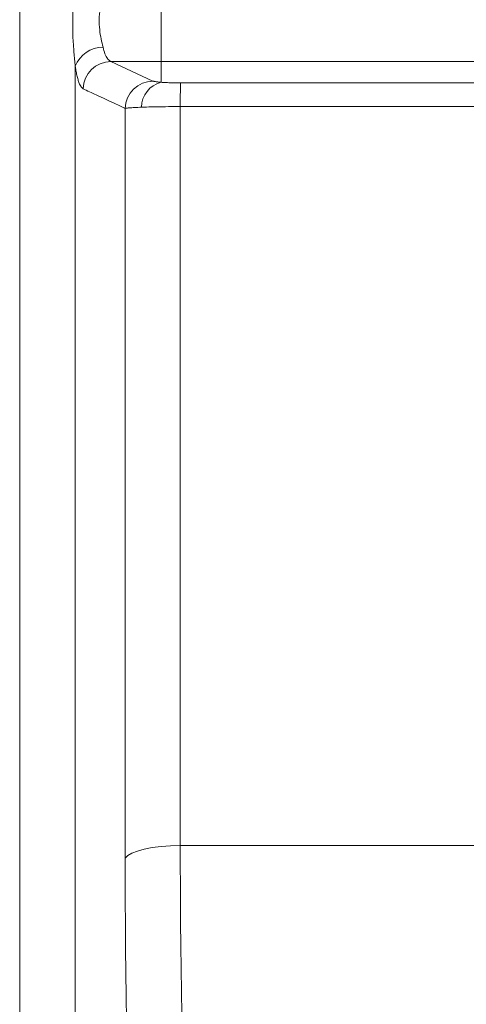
# Model space of a CAD drawing. Extents: x 193 to 943, y 26 to 526.
# Tile 202 of 207: x 409.56 to 411.94, y 93.27 to 98.5. Entities that reach past the tile are written whole.
import ezdxf

# ---------------------------------------------------------------- set-up
doc = ezdxf.new("R2010")
doc.units = 0
doc.layers.get('0').update_dxf_attribs({"lineweight": 25})
doc.layers.add('KG4_HLS_SYA', color=7, linetype='Continuous', lineweight=25)

# ---------------------------------------------------------------- blocks, each defined once
blk = doc.blocks.new('Spline-A069HYJQ7N', base_point=(409.8462, 98.257))
at = {"color": 0, "lineweight": -2}
for p, q in [((409.8571, 98.6921), (409.8557, 98.6756)), ((409.8585, 98.7085), (409.8571, 98.6921)), ((409.8599, 98.725), (409.8585, 98.7085)), ((409.8531, 98.6425), (409.8518, 98.6258)), ((409.8543, 98.6591), (409.8531, 98.6425)), ((409.8557, 98.6756), (409.8543, 98.6591)), ((409.8492, 98.5838), (409.8481, 98.5626)), ((409.8504, 98.6048), (409.8492, 98.5838)), ((409.8518, 98.6258), (409.8504, 98.6048)), ((409.8472, 98.5415), (409.8466, 98.5203)), ((409.8481, 98.5626), (409.8472, 98.5415)), ((409.8463, 98.4992), (409.8462, 98.4771)), ((409.8462, 98.4771), (409.8465, 98.4552)), ((409.8466, 98.5203), (409.8463, 98.4992)), ((409.8465, 98.4552), (409.847, 98.4334)), ((409.847, 98.4334), (409.8478, 98.4118)), ((409.8478, 98.4118), (409.8489, 98.3904)), ((409.8489, 98.3904), (409.8502, 98.3693)), ((409.8502, 98.3693), (409.8509, 98.3595)), ((409.8509, 98.3595), (409.8516, 98.3498)), ((409.8516, 98.3498), (409.8524, 98.3402)), ((409.8524, 98.3402), (409.8531, 98.3306)), ((409.8531, 98.3306), (409.854, 98.3212)), ((409.854, 98.3212), (409.8548, 98.3118)), ((409.8548, 98.3118), (409.8556, 98.3025)), ((409.8556, 98.3025), (409.8565, 98.2933)), ((409.8565, 98.2933), (409.8573, 98.2841)), ((409.8573, 98.2841), (409.8582, 98.275)), ((409.8582, 98.275), (409.8591, 98.266)), ((409.8591, 98.266), (409.8599, 98.257))]:
    blk.add_line(p, q, dxfattribs=at)
blk = doc.blocks.new('Spline-A069HYMW7N', base_point=(409.9871, 98.3577))
at = {"color": 0, "lineweight": -2}
for p, q in [((410.0014, 98.6191), (410.0034, 98.6296)), ((410.0034, 98.6296), (410.0055, 98.64)), ((410.0055, 98.64), (410.0076, 98.6504)), ((409.9934, 98.574), (409.9955, 98.5869)), ((409.9955, 98.5869), (409.9974, 98.5978)), ((409.9974, 98.5978), (409.9993, 98.6085)), ((409.9993, 98.6085), (410.0014, 98.6191)), ((409.9877, 98.5205), (409.9886, 98.534)), ((409.9886, 98.534), (409.9899, 98.5475)), ((409.9899, 98.5475), (409.9916, 98.5608)), ((409.9916, 98.5608), (409.9934, 98.574)), ((409.9871, 98.493), (409.9872, 98.507)), ((409.9875, 98.4791), (409.9871, 98.493)), ((409.9872, 98.507), (409.9877, 98.5205)), ((409.9884, 98.4654), (409.9875, 98.4791)), ((409.9896, 98.452), (409.9884, 98.4654)), ((409.9912, 98.4389), (409.9896, 98.452)), ((409.993, 98.4263), (409.9912, 98.4389)), ((409.9951, 98.414), (409.993, 98.4263)), ((409.9974, 98.4023), (409.9951, 98.414)), ((409.9998, 98.3908), (409.9974, 98.4023)), ((410.0024, 98.3797), (409.9998, 98.3908)), ((410.005, 98.3687), (410.0024, 98.3797)), ((410.0076, 98.3577), (410.005, 98.3687))]:
    blk.add_line(p, q, dxfattribs=at)
blk = doc.blocks.new('Kreis-A069HYN07N', base_point=(409.8599, 98.257))
at = {"color": 0, "lineweight": -2}
blk.add_ellipse((410.005, 98.203), major_axis=(0.0027, 0.1548), ratio=1, start_param=0, end_param=1.231426, dxfattribs=at)
blk = doc.blocks.new('Spline-A069HYSG7N', base_point=(410.1252, 90.8272))
at = {"color": 0, "lineweight": -2}
for p, q in [((410.1252, 94.0448), (410.1254, 93.9802)), ((410.1254, 93.9802), (410.1255, 93.9156)), ((410.1255, 93.9156), (410.1257, 93.851)), ((410.1257, 93.851), (410.126, 93.7866)), ((410.126, 93.7866), (410.1263, 93.7224)), ((410.1263, 93.7224), (410.1267, 93.6583)), ((410.1267, 93.6583), (410.1272, 93.5944)), ((410.1272, 93.5944), (410.1278, 93.5308)), ((410.1278, 93.5308), (410.1285, 93.4674)), ((410.1285, 93.4674), (410.1292, 93.4041)), ((410.1292, 93.4041), (410.1301, 93.3412)), ((410.1301, 93.3412), (410.131, 93.2784)), ((410.131, 93.2784), (410.1321, 93.2151)), ((410.1321, 93.2151), (410.1332, 93.152)), ((410.1332, 93.152), (410.1344, 93.0892)), ((410.1344, 93.0892), (410.1356, 93.0266)), ((410.1356, 93.0266), (410.137, 92.9642)), ((410.137, 92.9642), (410.1384, 92.9021)), ((410.1384, 92.9021), (410.1399, 92.8402)), ((410.1399, 92.8402), (410.1415, 92.7786)), ((410.1415, 92.7786), (410.1432, 92.7172)), ((410.1432, 92.7172), (410.1449, 92.6561)), ((410.1449, 92.6561), (410.1468, 92.5953)), ((410.1468, 92.5953), (410.1487, 92.5348)), ((410.1487, 92.5348), (410.1504, 92.4836)), ((410.1504, 92.4836), (410.1522, 92.4327)), ((410.1522, 92.4327), (410.154, 92.382)), ((410.154, 92.382), (410.1558, 92.3315)), ((410.1558, 92.3315), (410.1578, 92.2812)), ((410.1578, 92.2812), (410.1598, 92.2312)), ((410.1598, 92.2312), (410.1618, 92.1813)), ((410.1618, 92.1813), (410.1639, 92.1316)), ((410.1639, 92.1316), (410.1661, 92.0822)), ((410.1661, 92.0822), (410.1683, 92.033)), ((410.1683, 92.033), (410.1706, 91.984)), ((410.1706, 91.984), (410.1729, 91.9352)), ((410.1729, 91.9352), (410.1753, 91.8867)), ((410.1753, 91.8867), (410.1777, 91.8384)), ((410.1777, 91.8384), (410.1802, 91.7904)), ((410.1802, 91.7904), (410.1828, 91.7426)), ((410.1828, 91.7426), (410.1854, 91.6951)), ((410.1854, 91.6951), (410.1881, 91.6478)), ((410.1881, 91.6478), (410.1909, 91.5999)), ((410.1909, 91.5999), (410.1938, 91.5522)), ((410.1938, 91.5522), (410.1967, 91.5048)), ((410.1967, 91.5048), (410.1997, 91.4577)), ((410.1997, 91.4577), (410.2027, 91.4109)), ((410.2027, 91.4109), (410.2058, 91.3642)), ((410.2058, 91.3642), (410.2089, 91.3179)), ((410.2089, 91.3179), (410.2121, 91.2717)), ((410.2121, 91.2717), (410.2154, 91.2259)), ((410.2154, 91.2259), (410.2187, 91.1804)), ((410.2187, 91.1804), (410.2221, 91.1352)), ((410.2221, 91.1352), (410.2255, 91.0904)), ((410.2255, 91.0904), (410.2291, 91.046)), ((410.2291, 91.046), (410.2327, 91.0019)), ((410.2327, 91.0019), (410.2363, 90.958)), ((410.2363, 90.958), (410.24, 90.9143)), ((410.24, 90.9143), (410.2437, 90.8707)), ((410.2437, 90.8707), (410.2474, 90.8272))]:
    blk.add_line(p, q, dxfattribs=at)
blk = doc.blocks.new('Spline-A069HYSI7N', base_point=(410.1252, 94.0448))
at = {"color": 0, "lineweight": -2}
for p, q in [((410.1252, 98.033), (410.1252, 97.8655)), ((410.1252, 97.8655), (410.1252, 97.698)), ((410.1252, 97.698), (410.1252, 97.5307)), ((410.1252, 97.5307), (410.1252, 97.3634)), ((410.1252, 97.3634), (410.1252, 97.1962)), ((410.1252, 97.1962), (410.1252, 97.0292)), ((410.1252, 97.0292), (410.1252, 96.8622)), ((410.1252, 96.8622), (410.1252, 96.6954)), ((410.1252, 96.6954), (410.1252, 96.5288)), ((410.1252, 96.5288), (410.1252, 96.3623)), ((410.1252, 96.3623), (410.1252, 96.196)), ((410.1252, 96.196), (410.1252, 96.0298)), ((410.1252, 96.0298), (410.1252, 95.8634)), ((410.1252, 95.8634), (410.1252, 95.6972)), ((410.1252, 95.6972), (410.1252, 95.5311)), ((410.1252, 95.5311), (410.1252, 95.3653)), ((410.1252, 95.3653), (410.1252, 95.1997)), ((410.1252, 95.1997), (410.1252, 95.0343)), ((410.1252, 95.0343), (410.1252, 94.869)), ((410.1252, 94.869), (410.1252, 94.7039)), ((410.1252, 94.7039), (410.1252, 94.539)), ((410.1252, 94.539), (410.1252, 94.3742)), ((410.1252, 94.3742), (410.1252, 94.2095)), ((410.1252, 94.2095), (410.1252, 94.0448))]:
    blk.add_line(p, q, dxfattribs=at)
blk = doc.blocks.new('Spline-A069HYSK7N', base_point=(409.9013, 98.033))
at = {"color": 0, "lineweight": -2}
for p, q in [((409.9013, 98.137), (409.9098, 98.1331)), ((409.9098, 98.1331), (409.9182, 98.1292)), ((409.9182, 98.1292), (409.9267, 98.1252)), ((409.9267, 98.1252), (409.9352, 98.1213)), ((409.9352, 98.1213), (409.9436, 98.1174)), ((409.9436, 98.1174), (409.9521, 98.1134)), ((409.9521, 98.1134), (409.981, 98.1)), ((409.981, 98.1), (410.0098, 98.0866)), ((410.0098, 98.0866), (410.0387, 98.0732)), ((410.0387, 98.0732), (410.0675, 98.0598)), ((410.0675, 98.0598), (410.0964, 98.0464)), ((410.0964, 98.0464), (410.1252, 98.033))]:
    blk.add_line(p, q, dxfattribs=at)
blk = doc.blocks.new('Spline-A069HYSM7N', base_point=(409.8599, 98.137))
at = {"color": 0, "lineweight": -2}
for p, q in [((409.8599, 98.257), (409.8607, 98.2522)), ((409.8607, 98.2522), (409.8614, 98.2474)), ((409.8614, 98.2474), (409.8622, 98.2427)), ((409.8622, 98.2427), (409.8629, 98.238)), ((409.8629, 98.238), (409.8637, 98.2334)), ((409.8637, 98.2334), (409.8645, 98.2289)), ((409.8645, 98.2289), (409.8658, 98.2219)), ((409.8658, 98.2219), (409.8671, 98.2152)), ((409.8671, 98.2152), (409.8685, 98.2088)), ((409.8685, 98.2088), (409.8699, 98.2026)), ((409.8699, 98.2026), (409.8714, 98.1967)), ((409.8714, 98.1967), (409.8729, 98.191)), ((409.8729, 98.191), (409.8745, 98.1854)), ((409.8745, 98.1854), (409.8761, 98.18)), ((409.8761, 98.18), (409.8777, 98.175)), ((409.8777, 98.175), (409.8793, 98.1702)), ((409.8793, 98.1702), (409.881, 98.1658)), ((409.881, 98.1658), (409.8827, 98.1618)), ((409.8827, 98.1618), (409.8857, 98.1559)), ((409.8857, 98.1559), (409.8887, 98.151)), ((409.8887, 98.151), (409.8918, 98.1468)), ((409.8918, 98.1468), (409.895, 98.1433)), ((409.895, 98.1433), (409.8981, 98.14)), ((409.8981, 98.14), (409.9013, 98.137))]:
    blk.add_line(p, q, dxfattribs=at)
blk = doc.blocks.new('Spline-A069HYT47N', base_point=(410.0076, 98.2827))
at = {"color": 0, "lineweight": -2}
for p, q in [((410.0084, 98.3547), (410.0076, 98.3577)), ((410.0091, 98.3518), (410.0084, 98.3547)), ((410.0099, 98.3488), (410.0091, 98.3518)), ((410.0107, 98.3459), (410.0099, 98.3488)), ((410.0114, 98.343), (410.0107, 98.3459)), ((410.0122, 98.3401), (410.0114, 98.343)), ((410.0149, 98.3313), (410.0122, 98.3401)), ((410.0177, 98.3232), (410.0149, 98.3313)), ((410.0207, 98.3158), (410.0177, 98.3232)), ((410.0238, 98.3091), (410.0207, 98.3158)), ((410.0271, 98.3032), (410.0238, 98.3091)), ((410.0305, 98.2982), (410.0271, 98.3032)), ((410.0334, 98.2946), (410.0305, 98.2982)), ((410.0365, 98.2915), (410.0334, 98.2946)), ((410.0396, 98.2889), (410.0365, 98.2915)), ((410.0427, 98.2867), (410.0396, 98.2889)), ((410.0459, 98.2846), (410.0427, 98.2867)), ((410.049, 98.2827), (410.0459, 98.2846))]:
    blk.add_line(p, q, dxfattribs=at)
blk = doc.blocks.new('Kreis-A069HYT67N', base_point=(409.9013, 98.137))
at = {"color": 0, "lineweight": -2}
blk.add_ellipse((410.0523, 98.1317), major_axis=(-0.0032, 0.151), ratio=1, start_param=0, end_param=1.51392, dxfattribs=at)
blk = doc.blocks.new('Spline-A069HYTI7N', base_point=(410.2729, 98.1717))
at = {"color": 0, "lineweight": -2}
for p, q in [((410.2752, 98.1777), (410.2729, 98.1784)), ((410.2776, 98.1771), (410.2752, 98.1777)), ((410.2802, 98.1764), (410.2776, 98.1771)), ((410.2831, 98.1757), (410.2802, 98.1764)), ((410.2864, 98.1751), (410.2831, 98.1757)), ((410.2903, 98.1745), (410.2864, 98.1751)), ((410.294, 98.174), (410.2903, 98.1745)), ((410.298, 98.1735), (410.294, 98.174)), ((410.3023, 98.1731), (410.298, 98.1735)), ((410.3068, 98.1726), (410.3023, 98.1731)), ((410.3115, 98.1722), (410.3068, 98.1726)), ((410.3162, 98.1717), (410.3115, 98.1722))]:
    blk.add_line(p, q, dxfattribs=at)
blk = doc.blocks.new('Spline-A069HYTY7N', base_point=(410.3162, 98.1683))
at = {"color": 0, "lineweight": -2}
for p, q in [((410.3227, 98.1713), (410.3162, 98.1717)), ((410.3292, 98.1709), (410.3227, 98.1713)), ((410.3359, 98.1705), (410.3292, 98.1709)), ((410.3427, 98.1701), (410.3359, 98.1705)), ((410.3497, 98.1697), (410.3427, 98.1701)), ((410.3569, 98.1694), (410.3497, 98.1697)), ((410.3645, 98.1691), (410.3569, 98.1694)), ((410.3723, 98.1689), (410.3645, 98.1691)), ((410.3803, 98.1687), (410.3723, 98.1689)), ((410.3885, 98.1685), (410.3803, 98.1687)), ((410.3967, 98.1684), (410.3885, 98.1685)), ((410.405, 98.1683), (410.3967, 98.1684)), ((410.4074, 98.1683), (410.405, 98.1683)), ((410.4098, 98.1683), (410.4074, 98.1683)), ((410.4122, 98.1683), (410.4098, 98.1683)), ((410.4146, 98.1683), (410.4122, 98.1683)), ((410.4169, 98.1683), (410.4146, 98.1683)), ((410.4193, 98.1683), (410.4169, 98.1683))]:
    blk.add_line(p, q, dxfattribs=at)
blk = doc.blocks.new('Kreis-A069HYV67N', base_point=(410.1252, 98.033))
at = {"color": 0, "lineweight": -2}
blk.add_ellipse((410.2762, 98.0274), major_axis=(-0.0032, 0.151), ratio=1, start_param=0, end_param=1.512594, dxfattribs=at)
blk = doc.blocks.new('Spline-A069HZ1Q7N', base_point=(410.1252, 98.033))
at = {"color": 0, "lineweight": -2}
for p, q in [((410.1252, 98.033), (410.1271, 98.0333)), ((410.1271, 98.0333), (410.1291, 98.0336)), ((410.1291, 98.0336), (410.1311, 98.0339)), ((410.1311, 98.0339), (410.1333, 98.0342)), ((410.1333, 98.0342), (410.1356, 98.0345)), ((410.1356, 98.0345), (410.1382, 98.0348)), ((410.1382, 98.0348), (410.1411, 98.0351)), ((410.1411, 98.0351), (410.1443, 98.0354)), ((410.1443, 98.0354), (410.1478, 98.0357)), ((410.1478, 98.0357), (410.1516, 98.036)), ((410.1516, 98.036), (410.1556, 98.0363)), ((410.1556, 98.0363), (410.1599, 98.0366)), ((410.1599, 98.0366), (410.1675, 98.037)), ((410.1675, 98.037), (410.1756, 98.0375)), ((410.1756, 98.0375), (410.1843, 98.0379)), ((410.1843, 98.0379), (410.1932, 98.0383)), ((410.1932, 98.0383), (410.2024, 98.0387)), ((410.2024, 98.0387), (410.2117, 98.0391))]:
    blk.add_line(p, q, dxfattribs=at)
blk = doc.blocks.new('Kreis-A069HZ1S7N', base_point=(410.2118, 98.0391))
at = {"color": 0, "lineweight": -2}
blk.add_ellipse((410.3495, 98.0381), major_axis=(-0.0333, 0.1337), ratio=1, start_param=0, end_param=1.319454, dxfattribs=at)
blk = doc.blocks.new('Polylinie-A069HZ207N', base_point=(410.1252, 94.0448))
at = {"color": 0, "lineweight": -2}
for p, q in [((410.1902, 94.0823), (410.1605, 94.0709)), ((410.2268, 94.0921), (410.1902, 94.0823)), ((410.2693, 94.1001), (410.2268, 94.0921)), ((410.3162, 94.1061), (410.2693, 94.1001)), ((410.3663, 94.1098), (410.3162, 94.1061)), ((410.418, 94.1111), (410.3663, 94.1098)), ((410.1387, 94.0583), (410.1252, 94.0448)), ((410.1605, 94.0709), (410.1387, 94.0583))]:
    blk.add_line(p, q, dxfattribs=at)
blk = doc.blocks.new('Spline-A069HZ227N', base_point=(410.4181, 94.1111))
at = {"color": 0, "lineweight": -2}
for p, q in [((410.4182, 97.8766), (410.4182, 98.0423)), ((410.4182, 97.7109), (410.4182, 97.8766)), ((410.4182, 97.5452), (410.4182, 97.7109)), ((410.4181, 97.3796), (410.4182, 97.5452)), ((410.4181, 97.2142), (410.4181, 97.3796)), ((410.4181, 97.0489), (410.4181, 97.2142)), ((410.4181, 96.9253), (410.4181, 97.0489)), ((410.4181, 96.8017), (410.4181, 96.9253)), ((410.4181, 96.6783), (410.4181, 96.8017)), ((410.4181, 96.555), (410.4181, 96.6783)), ((410.4181, 96.4317), (410.4181, 96.555)), ((410.4181, 96.3086), (410.4181, 96.4317)), ((410.4181, 96.1855), (410.4181, 96.3086)), ((410.4181, 96.0625), (410.4181, 96.1855)), ((410.4181, 95.9396), (410.4181, 96.0625)), ((410.4181, 95.8168), (410.4181, 95.9396)), ((410.4181, 95.6941), (410.4181, 95.8168)), ((410.4181, 95.5715), (410.4181, 95.6941)), ((410.4181, 95.4492), (410.4181, 95.5715)), ((410.4181, 95.327), (410.4181, 95.4492)), ((410.4181, 95.2049), (410.4181, 95.327)), ((410.4181, 95.0829), (410.4181, 95.2049)), ((410.4181, 94.9611), (410.4181, 95.0829)), ((410.4181, 94.8393), (410.4181, 94.9611)), ((410.4181, 94.7177), (410.4181, 94.8393)), ((410.4181, 94.5963), (410.4181, 94.7177)), ((410.4181, 94.4749), (410.4181, 94.5963)), ((410.4181, 94.3536), (410.4181, 94.4749)), ((410.4181, 94.2323), (410.4181, 94.3536)), ((410.418, 94.1111), (410.4181, 94.2323))]:
    blk.add_line(p, q, dxfattribs=at)
blk = doc.blocks.new('Spline-A069HZ247N', base_point=(410.2118, 98.0391))
at = {"color": 0, "lineweight": -2}
for p, q in [((410.2117, 98.0391), (410.2248, 98.0395)), ((410.2248, 98.0395), (410.2379, 98.0399)), ((410.2379, 98.0399), (410.2512, 98.0402)), ((410.2512, 98.0402), (410.2648, 98.0406)), ((410.2648, 98.0406), (410.2788, 98.0409)), ((410.2788, 98.0409), (410.2933, 98.0412)), ((410.2933, 98.0412), (410.3084, 98.0415)), ((410.3084, 98.0415), (410.3241, 98.0417)), ((410.3241, 98.0417), (410.3401, 98.0419)), ((410.3401, 98.0419), (410.3564, 98.0421)), ((410.3564, 98.0421), (410.373, 98.0422)), ((410.373, 98.0422), (410.3896, 98.0423)), ((410.3896, 98.0423), (410.3943, 98.0423)), ((410.3943, 98.0423), (410.3991, 98.0423)), ((410.3991, 98.0423), (410.4039, 98.0423)), ((410.4039, 98.0423), (410.4086, 98.0423)), ((410.4086, 98.0423), (410.4134, 98.0423)), ((410.4134, 98.0423), (410.4182, 98.0423))]:
    blk.add_line(p, q, dxfattribs=at)
blk = doc.blocks.new('Kreis-A069HZ267N', base_point=(410.4181, 98.0423))
at = {"color": 0, "lineweight": -2}
blk.add_ellipse((414.7013, 98.0662), major_axis=(-4.2819, 0.1021), ratio=1, start_param=0, end_param=0.029407, dxfattribs=at)
blk = doc.blocks.new('Spline-A069HZ7U7N', base_point=(410.4181, 91.0124))
at = {"color": 0, "lineweight": -2}
for p, q in [((410.4182, 94.0481), (410.418, 94.1111)), ((410.4184, 93.9851), (410.4182, 94.0481)), ((410.4185, 93.9221), (410.4184, 93.9851)), ((410.4188, 93.8593), (410.4185, 93.9221)), ((410.4191, 93.7967), (410.4188, 93.8593)), ((410.4195, 93.7342), (410.4191, 93.7967)), ((410.42, 93.6721), (410.4195, 93.7342)), ((410.4206, 93.6102), (410.42, 93.6721)), ((410.4213, 93.5486), (410.4206, 93.6102)), ((410.4221, 93.4871), (410.4213, 93.5486)), ((410.4229, 93.4259), (410.4221, 93.4871)), ((410.4239, 93.3649), (410.4229, 93.4259)), ((410.4249, 93.3046), (410.4239, 93.3649)), ((410.426, 93.2445), (410.4249, 93.3046)), ((410.4271, 93.1846), (410.426, 93.2445)), ((410.4283, 93.1249), (410.4271, 93.1846)), ((410.4297, 93.0654), (410.4283, 93.1249)), ((410.431, 93.0062), (410.4297, 93.0654)), ((410.4325, 92.9474), (410.431, 93.0062)), ((410.4341, 92.8888), (410.4325, 92.9474)), ((410.4357, 92.8304), (410.4341, 92.8888)), ((410.4374, 92.7724), (410.4357, 92.8304)), ((410.4392, 92.7145), (410.4374, 92.7724)), ((410.441, 92.6569), (410.4392, 92.7145)), ((410.4435, 92.584), (410.441, 92.6569)), ((410.4461, 92.5114), (410.4435, 92.584)), ((410.4488, 92.4393), (410.4461, 92.5114)), ((410.4517, 92.3677), (410.4488, 92.4393)), ((410.4547, 92.2965), (410.4517, 92.3677)), ((410.4578, 92.2258), (410.4547, 92.2965)), ((410.461, 92.1558), (410.4578, 92.2258)), ((410.4644, 92.0863), (410.461, 92.1558)), ((410.4678, 92.0174), (410.4644, 92.0863)), ((410.4714, 91.9489), (410.4678, 92.0174)), ((410.4751, 91.8809), (410.4714, 91.9489)), ((410.479, 91.8135), (410.4751, 91.8809)), ((410.4829, 91.7474), (410.479, 91.8135)), ((410.4869, 91.6819), (410.4829, 91.7474)), ((410.4911, 91.6169), (410.4869, 91.6819)), ((410.4953, 91.5524), (410.4911, 91.6169)), ((410.4997, 91.4884), (410.4953, 91.5524)), ((410.5042, 91.425), (410.4997, 91.4884)), ((410.5088, 91.3624), (410.5042, 91.425)), ((410.5136, 91.3004), (410.5088, 91.3624)), ((410.5184, 91.2389), (410.5136, 91.3004)), ((410.5233, 91.178), (410.5184, 91.2389)), ((410.5284, 91.1177), (410.5233, 91.178)), ((410.5336, 91.058), (410.5284, 91.1177)), ((410.5343, 91.0504), (410.5336, 91.058)), ((410.535, 91.0428), (410.5343, 91.0504)), ((410.5357, 91.0352), (410.535, 91.0428)), ((410.5363, 91.0276), (410.5357, 91.0352)), ((410.537, 91.02), (410.5363, 91.0276)), ((410.5377, 91.0124), (410.537, 91.02))]:
    blk.add_line(p, q, dxfattribs=at)

msp = doc.modelspace()

# ---------------------------------------------------------------- linework, layer by layer
at = {"layer": 'KG4_HLS_SYA', "color": 8, "linetype": 'Continuous', "lineweight": 9, "ltscale": 0.13, "true_color": 0x808080}
for p, q in [((409.5645, 116.0269), (409.5645, 89.9376)), ((410.3162, 98.2827), (410.3162, 98.7811)), ((410.3162, 98.2827), (410.049, 98.2827)), ((410.2729, 98.1784), (410.049, 98.2827)), ((423.9362, 98.2827), (410.3162, 98.2827)), ((410.3162, 98.1717), (410.3162, 98.2827)), ((409.8599, 90.0277), (409.8599, 98.257)), ((422.4983, 98.1683), (410.4193, 98.1683)), ((410.4182, 98.0423), (422.3622, 98.0423)), ((421.4159, 94.1111), (410.418, 94.1111))]:
    msp.add_line(p, q, dxfattribs=at)

# ---------------------------------------------------------------- block references
for name, p in [('Spline-A069HYJQ7N', (409.8462, 98.257)), ('Spline-A069HYMW7N', (409.9871, 98.3577)), ('Kreis-A069HYN07N', (409.8599, 98.257)), ('Spline-A069HYT47N', (410.0076, 98.2827)), ('Kreis-A069HYT67N', (409.9013, 98.137)), ('Spline-A069HYSM7N', (409.8599, 98.137)), ('Kreis-A069HYV67N', (410.1252, 98.033)), ('Kreis-A069HZ1S7N', (410.2118, 98.0391)), ('Spline-A069HYTI7N', (410.2729, 98.1717)), ('Spline-A069HYTY7N', (410.3162, 98.1683)), ('Kreis-A069HZ267N', (410.4181, 98.0423)), ('Spline-A069HYSK7N', (409.9013, 98.033)), ('Spline-A069HZ1Q7N', (410.1252, 98.033)), ('Spline-A069HYSI7N', (410.1252, 94.0448)), ('Spline-A069HZ247N', (410.2118, 98.0391)), ('Spline-A069HZ227N', (410.4181, 94.1111)), ('Polylinie-A069HZ207N', (410.1252, 94.0448)), ('Spline-A069HZ7U7N', (410.4181, 91.0124)), ('Spline-A069HYSG7N', (410.1252, 90.8272))]:
    msp.add_blockref(name, p, dxfattribs=at)

doc.saveas('drawing.dxf')
